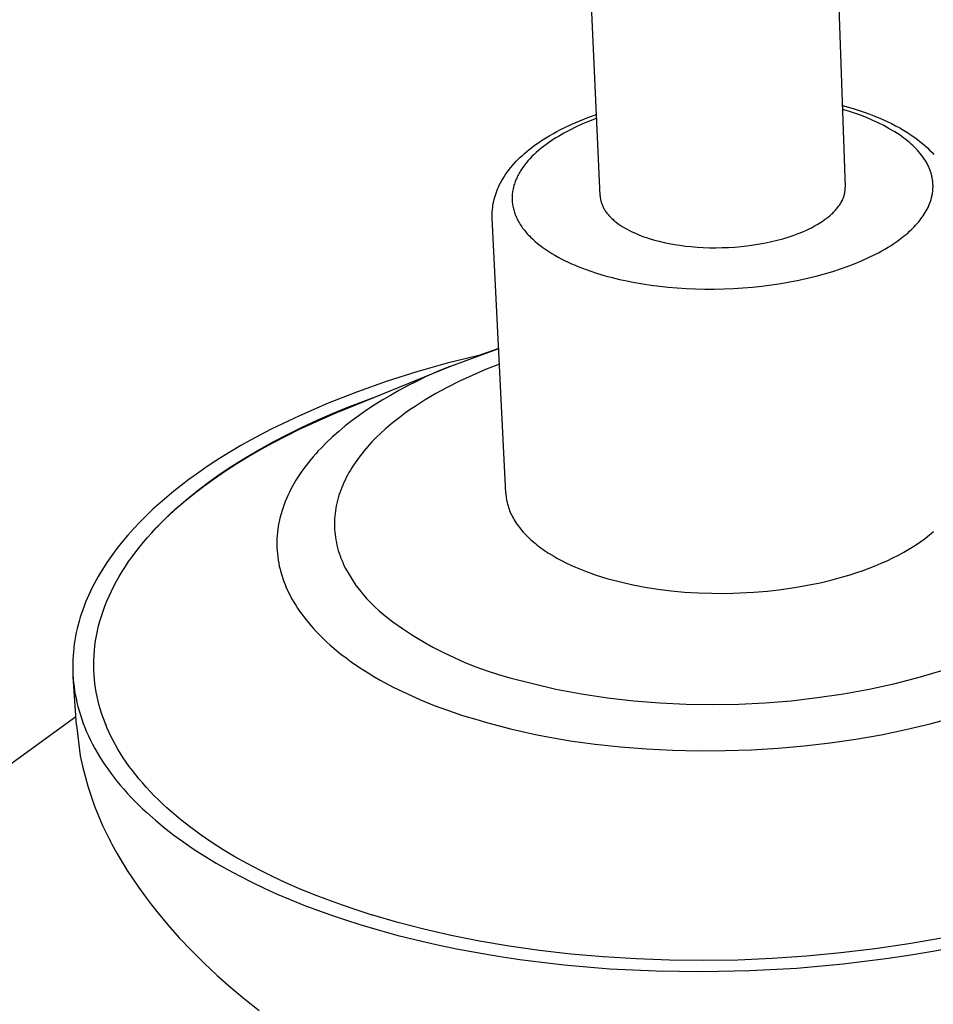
# Model space of a CAD drawing. Header units: millimetres. Extents: x 3041 to 5134, y -14138 to -12727.
# Tile 19 of 24: x 4603 to 4689, y -13106 to -13013. Entities that reach past the tile are written whole.
import ezdxf

# ---------------------------------------------------------------- set-up
doc = ezdxf.new("R2010")
doc.units = ezdxf.units.MM
doc.layers.add('Make2D$Visible$Curvas', color=7, linetype='Continuous')

msp = doc.modelspace()

# ---------------------------------------------------------------- linework, layer by layer
at = {"layer": 'Make2D$Visible$Curvas', "color": 7, "lineweight": -3, "true_color": 0xffffff}
for p, q in [((4679.956, -13001.146), (4680.932, -13029.177)), ((4657.914, -13030.017), (4656.657, -13001.958)), ((4680.665, -13021.523), (4680.811, -13021.562)), ((4680.666, -13021.547), (4680.811, -13021.562)), ((4680.811, -13021.562), (4681.779, -13021.843)), ((4656.002, -13022.95), (4656.772, -13022.645)), ((4656.772, -13022.645), (4657.569, -13022.358)), ((4657.589, -13022.723), (4656.911, -13022.985)), ((4681.248, -13022.053), (4680.676, -13021.889)), ((4681.814, -13022.236), (4681.248, -13022.053)), ((4681.779, -13021.843), (4682.25, -13021.993)), ((4682.375, -13022.436), (4681.814, -13022.236)), ((4682.25, -13021.993), (4682.711, -13022.149)), ((4682.928, -13022.654), (4682.375, -13022.436)), ((4682.711, -13022.149), (4683.163, -13022.312)), ((4683.475, -13022.889), (4682.928, -13022.654)), ((4683.163, -13022.312), (4683.605, -13022.481)), ((4683.605, -13022.481), (4684.038, -13022.656)), ((4684.038, -13022.656), (4684.46, -13022.839)), ((4654.195, -13023.781), (4654.542, -13023.607)), ((4654.542, -13023.607), (4655.258, -13023.27)), ((4655.648, -13023.537), (4655.064, -13023.825)), ((4655.258, -13023.27), (4656.002, -13022.95)), ((4656.264, -13023.257), (4655.648, -13023.537)), ((4656.911, -13022.985), (4656.264, -13023.257)), ((4684.014, -13023.141), (4683.475, -13022.889)), ((4684.545, -13023.411), (4684.014, -13023.141)), ((4684.46, -13022.839), (4684.873, -13023.027)), ((4685.067, -13023.697), (4684.545, -13023.411)), ((4684.873, -13023.027), (4685.275, -13023.222)), ((4685.275, -13023.222), (4685.666, -13023.423)), ((4685.666, -13023.423), (4686.047, -13023.631)), ((4686.047, -13023.631), (4686.416, -13023.845)), ((4652.57, -13024.713), (4652.88, -13024.519)), ((4652.88, -13024.519), (4653.197, -13024.329)), ((4653.197, -13024.329), (4653.522, -13024.142)), ((4653.747, -13024.569), (4653.508, -13024.722)), ((4653.522, -13024.142), (4653.855, -13023.96)), ((4653.994, -13024.418), (4653.747, -13024.569)), ((4653.855, -13023.96), (4654.195, -13023.781)), ((4654.513, -13024.119), (4653.994, -13024.418)), ((4655.064, -13023.825), (4654.513, -13024.119)), ((4685.579, -13023.999), (4685.067, -13023.697)), ((4686.082, -13024.318), (4685.579, -13023.999)), ((4686.269, -13024.45), (4686.082, -13024.318)), ((4686.452, -13024.584), (4686.269, -13024.45)), ((4686.416, -13023.845), (4686.775, -13024.065)), ((4686.775, -13024.065), (4687.122, -13024.292)), ((4687.122, -13024.292), (4687.457, -13024.525)), ((4687.457, -13024.525), (4687.71, -13024.711)), ((4651.246, -13025.66), (4651.482, -13025.475)), ((4651.482, -13025.475), (4651.725, -13025.293)), ((4651.725, -13025.293), (4651.974, -13025.114)), ((4651.974, -13025.114), (4652.268, -13024.912)), ((4652.268, -13024.912), (4652.57, -13024.713)), ((4652.579, -13025.379), (4652.351, -13025.561)), ((4652.814, -13025.202), (4652.579, -13025.379)), ((4653.055, -13025.028), (4652.814, -13025.202)), ((4653.277, -13024.875), (4653.055, -13025.028)), ((4653.508, -13024.722), (4653.277, -13024.875)), ((4686.629, -13024.721), (4686.452, -13024.584)), ((4686.802, -13024.859), (4686.629, -13024.721)), ((4686.969, -13025), (4686.802, -13024.859)), ((4687.131, -13025.142), (4686.969, -13025)), ((4687.287, -13025.287), (4687.131, -13025.142)), ((4687.438, -13025.433), (4687.287, -13025.287)), ((4687.583, -13025.58), (4687.438, -13025.433)), ((4687.71, -13024.711), (4687.955, -13024.901)), ((4687.955, -13024.901), (4688.193, -13025.095)), ((4688.193, -13025.095), (4688.424, -13025.293)), ((4688.424, -13025.293), (4688.647, -13025.496)), ((4688.647, -13025.496), (4688.862, -13025.703)), ((4650.22, -13026.573), (4650.411, -13026.388)), ((4650.411, -13026.388), (4650.607, -13026.205)), ((4650.607, -13026.205), (4650.809, -13026.025)), ((4650.809, -13026.025), (4651.016, -13025.848)), ((4651.016, -13025.848), (4651.246, -13025.66)), ((4651.508, -13026.322), (4651.316, -13026.52)), ((4651.707, -13026.126), (4651.508, -13026.322)), ((4651.914, -13025.934), (4651.707, -13026.126)), ((4652.129, -13025.745), (4651.914, -13025.934)), ((4652.351, -13025.561), (4652.129, -13025.745)), ((4687.723, -13025.73), (4687.583, -13025.58)), ((4687.856, -13025.881), (4687.723, -13025.73)), ((4687.984, -13026.033), (4687.856, -13025.881)), ((4688.105, -13026.187), (4687.984, -13026.033)), ((4688.22, -13026.343), (4688.105, -13026.187)), ((4688.329, -13026.499), (4688.22, -13026.343)), ((4688.862, -13025.703), (4689.069, -13025.913)), ((4689.069, -13025.913), (4689.268, -13026.128)), ((4649.361, -13027.541), (4649.52, -13027.342)), ((4649.52, -13027.342), (4649.686, -13027.146)), ((4649.686, -13027.146), (4649.858, -13026.952)), ((4649.858, -13026.952), (4650.036, -13026.761)), ((4650.036, -13026.761), (4650.22, -13026.573)), ((4650.641, -13027.347), (4650.567, -13027.454)), ((4650.717, -13027.241), (4650.641, -13027.347)), ((4650.796, -13027.136), (4650.717, -13027.241)), ((4650.877, -13027.032), (4650.796, -13027.136)), ((4650.96, -13026.928), (4650.877, -13027.032)), ((4651.134, -13026.723), (4650.96, -13026.928)), ((4651.316, -13026.52), (4651.134, -13026.723)), ((4688.432, -13026.657), (4688.329, -13026.499)), ((4688.528, -13026.816), (4688.432, -13026.657)), ((4688.618, -13026.976), (4688.528, -13026.816)), ((4688.701, -13027.137), (4688.618, -13026.976)), ((4688.74, -13027.218), (4688.701, -13027.137)), ((4688.778, -13027.3), (4688.74, -13027.218)), ((4688.814, -13027.381), (4688.778, -13027.3)), ((4648.794, -13028.362), (4648.925, -13028.153)), ((4648.925, -13028.153), (4649.064, -13027.946)), ((4649.064, -13027.946), (4649.209, -13027.742)), ((4649.209, -13027.742), (4649.361, -13027.541)), ((4650.125, -13028.218), (4650.073, -13028.33)), ((4650.18, -13028.107), (4650.125, -13028.218)), ((4650.238, -13027.997), (4650.18, -13028.107)), ((4650.298, -13027.887), (4650.238, -13027.997)), ((4650.362, -13027.778), (4650.298, -13027.887)), ((4650.428, -13027.669), (4650.362, -13027.778)), ((4650.496, -13027.561), (4650.428, -13027.669)), ((4650.567, -13027.454), (4650.496, -13027.561)), ((4688.848, -13027.462), (4688.814, -13027.381)), ((4688.88, -13027.544), (4688.848, -13027.462)), ((4688.911, -13027.626), (4688.88, -13027.544)), ((4688.94, -13027.708), (4688.911, -13027.626)), ((4688.968, -13027.79), (4688.94, -13027.708)), ((4688.994, -13027.873), (4688.968, -13027.79)), ((4689.018, -13027.955), (4688.994, -13027.873)), ((4689.04, -13028.038), (4689.018, -13027.955)), ((4689.061, -13028.12), (4689.04, -13028.038)), ((4689.08, -13028.203), (4689.061, -13028.12)), ((4689.097, -13028.286), (4689.08, -13028.203)), ((4648.277, -13029.374), (4648.358, -13029.188)), ((4648.358, -13029.188), (4648.444, -13029.003)), ((4648.444, -13029.003), (4648.553, -13028.787)), ((4648.553, -13028.787), (4648.67, -13028.573)), ((4648.67, -13028.573), (4648.794, -13028.362)), ((4649.789, -13029.123), (4649.76, -13029.238)), ((4649.82, -13029.008), (4649.789, -13029.123)), ((4649.855, -13028.894), (4649.82, -13029.008)), ((4649.893, -13028.78), (4649.855, -13028.894)), ((4649.933, -13028.667), (4649.893, -13028.78)), ((4649.977, -13028.554), (4649.933, -13028.667)), ((4650.023, -13028.442), (4649.977, -13028.554)), ((4650.073, -13028.33), (4650.023, -13028.442)), ((4680.933, -13029.228), (4680.932, -13029.176)), ((4689.113, -13028.369), (4689.097, -13028.286)), ((4689.127, -13028.452), (4689.113, -13028.369)), ((4689.14, -13028.535), (4689.127, -13028.452)), ((4689.15, -13028.619), (4689.14, -13028.535)), ((4689.159, -13028.702), (4689.15, -13028.619)), ((4689.166, -13028.785), (4689.159, -13028.702)), ((4689.172, -13028.868), (4689.166, -13028.785)), ((4689.176, -13028.952), (4689.172, -13028.868)), ((4689.175, -13029.284), (4689.178, -13029.201)), ((4689.178, -13029.035), (4689.176, -13028.952)), ((4689.179, -13029.118), (4689.178, -13029.035)), ((4689.178, -13029.201), (4689.179, -13029.118)), ((4648.013, -13030.133), (4648.07, -13029.941)), ((4648.07, -13029.941), (4648.133, -13029.751)), ((4648.133, -13029.751), (4648.202, -13029.562)), ((4648.202, -13029.562), (4648.277, -13029.374)), ((4649.648, -13030.048), (4649.645, -13030.165)), ((4649.655, -13029.932), (4649.648, -13030.048)), ((4649.664, -13029.816), (4649.655, -13029.932)), ((4649.677, -13029.7), (4649.664, -13029.816)), ((4649.693, -13029.584), (4649.677, -13029.7)), ((4649.712, -13029.468), (4649.693, -13029.584)), ((4649.735, -13029.353), (4649.712, -13029.468)), ((4649.76, -13029.238), (4649.735, -13029.353)), ((4657.914, -13030.013), (4657.919, -13030.095)), ((4657.919, -13030.095), (4657.927, -13030.177)), ((4680.769, -13030.153), (4680.788, -13030.103)), ((4680.788, -13030.103), (4680.805, -13030.052)), ((4680.805, -13030.052), (4680.821, -13030.001)), ((4680.821, -13030.001), (4680.835, -13029.95)), ((4680.835, -13029.95), (4680.849, -13029.899)), ((4680.849, -13029.899), (4680.862, -13029.848)), ((4680.862, -13029.848), (4680.874, -13029.797)), ((4680.874, -13029.797), (4680.885, -13029.745)), ((4680.885, -13029.745), (4680.895, -13029.694)), ((4680.895, -13029.694), (4680.903, -13029.642)), ((4680.903, -13029.642), (4680.911, -13029.591)), ((4680.911, -13029.591), (4680.917, -13029.539)), ((4680.917, -13029.539), (4680.922, -13029.487)), ((4680.922, -13029.487), (4680.927, -13029.436)), ((4680.927, -13029.436), (4680.93, -13029.384)), ((4680.93, -13029.384), (4680.932, -13029.332)), ((4680.932, -13029.332), (4680.933, -13029.28)), ((4680.933, -13029.28), (4680.933, -13029.228)), ((4689.038, -13030.194), (4689.058, -13030.112)), ((4689.058, -13030.112), (4689.077, -13030.03)), ((4689.077, -13030.03), (4689.095, -13029.947)), ((4689.095, -13029.947), (4689.11, -13029.865)), ((4689.11, -13029.865), (4689.125, -13029.782)), ((4689.125, -13029.782), (4689.137, -13029.699)), ((4689.137, -13029.699), (4689.148, -13029.617)), ((4689.148, -13029.617), (4689.157, -13029.534)), ((4689.157, -13029.534), (4689.165, -13029.451)), ((4689.165, -13029.451), (4689.171, -13029.368)), ((4689.171, -13029.368), (4689.175, -13029.284)), ((4647.819, -13031.106), (4647.846, -13030.909)), ((4647.846, -13030.909), (4647.878, -13030.714)), ((4647.878, -13030.714), (4647.917, -13030.519)), ((4647.917, -13030.519), (4647.962, -13030.325)), ((4647.962, -13030.325), (4648.013, -13030.133)), ((4649.645, -13030.165), (4649.645, -13030.281)), ((4649.645, -13030.281), (4649.649, -13030.398)), ((4649.649, -13030.398), (4649.655, -13030.514)), ((4649.655, -13030.514), (4649.665, -13030.631)), ((4649.665, -13030.631), (4649.678, -13030.748)), ((4649.678, -13030.748), (4649.695, -13030.864)), ((4649.695, -13030.864), (4649.715, -13030.981)), ((4649.715, -13030.981), (4649.738, -13031.097)), ((4657.927, -13030.177), (4657.937, -13030.259)), ((4657.937, -13030.259), (4657.951, -13030.341)), ((4657.951, -13030.341), (4657.967, -13030.423)), ((4657.967, -13030.423), (4657.986, -13030.505)), ((4657.986, -13030.505), (4658.008, -13030.586)), ((4658.008, -13030.586), (4658.032, -13030.667)), ((4658.032, -13030.667), (4658.06, -13030.749)), ((4658.06, -13030.749), (4658.09, -13030.829)), ((4658.09, -13030.829), (4658.123, -13030.91)), ((4658.123, -13030.91), (4658.159, -13030.99)), ((4658.159, -13030.99), (4658.197, -13031.07)), ((4680.245, -13031.08), (4680.315, -13030.986)), ((4680.315, -13030.986), (4680.382, -13030.891)), ((4680.382, -13030.891), (4680.446, -13030.795)), ((4680.446, -13030.795), (4680.506, -13030.699)), ((4680.506, -13030.699), (4680.563, -13030.601)), ((4680.563, -13030.601), (4680.615, -13030.503)), ((4680.615, -13030.503), (4680.664, -13030.404)), ((4680.664, -13030.404), (4680.687, -13030.354)), ((4680.687, -13030.354), (4680.709, -13030.304)), ((4680.709, -13030.304), (4680.73, -13030.254)), ((4680.73, -13030.254), (4680.75, -13030.204)), ((4680.75, -13030.204), (4680.769, -13030.153)), ((4688.711, -13031.085), (4688.784, -13030.925)), ((4688.784, -13030.925), (4688.851, -13030.764)), ((4688.851, -13030.764), (4688.912, -13030.602)), ((4688.912, -13030.602), (4688.94, -13030.521)), ((4688.94, -13030.521), (4688.967, -13030.439)), ((4688.967, -13030.439), (4688.992, -13030.358)), ((4688.992, -13030.358), (4689.016, -13030.276)), ((4689.016, -13030.276), (4689.038, -13030.194)), ((4647.779, -13031.699), (4647.786, -13031.501)), ((4647.779, -13031.899), (4647.779, -13031.699)), ((4647.786, -13032.098), (4647.779, -13031.899)), ((4647.786, -13031.501), (4647.8, -13031.303)), ((4647.8, -13031.303), (4647.819, -13031.106)), ((4649.738, -13031.097), (4649.764, -13031.213)), ((4649.764, -13031.213), (4649.794, -13031.329)), ((4649.794, -13031.329), (4649.827, -13031.445)), ((4649.827, -13031.445), (4649.864, -13031.56)), ((4649.864, -13031.56), (4649.903, -13031.676)), ((4649.903, -13031.676), (4649.946, -13031.791)), ((4649.946, -13031.791), (4649.993, -13031.905)), ((4649.993, -13031.905), (4650.042, -13032.019)), ((4658.197, -13031.07), (4658.239, -13031.15)), ((4658.239, -13031.15), (4658.283, -13031.229)), ((4658.283, -13031.229), (4658.33, -13031.307)), ((4658.33, -13031.307), (4658.379, -13031.386)), ((4658.379, -13031.386), (4658.431, -13031.463)), ((4658.431, -13031.463), (4658.486, -13031.541)), ((4658.486, -13031.541), (4658.544, -13031.617)), ((4658.544, -13031.617), (4658.604, -13031.693)), ((4658.604, -13031.693), (4658.666, -13031.769)), ((4658.666, -13031.769), (4658.731, -13031.844)), ((4658.731, -13031.844), (4658.799, -13031.918)), ((4658.799, -13031.918), (4658.869, -13031.992)), ((4679.272, -13032.042), (4679.374, -13031.961)), ((4679.374, -13031.961), (4679.473, -13031.878)), ((4679.473, -13031.878), (4679.57, -13031.794)), ((4679.57, -13031.794), (4679.664, -13031.709)), ((4679.664, -13031.709), (4679.756, -13031.622)), ((4679.756, -13031.622), (4679.845, -13031.535)), ((4679.845, -13031.535), (4679.931, -13031.446)), ((4679.931, -13031.446), (4680.014, -13031.356)), ((4680.014, -13031.356), (4680.094, -13031.265)), ((4680.094, -13031.265), (4680.171, -13031.173)), ((4680.171, -13031.173), (4680.245, -13031.08)), ((4688.154, -13032.02), (4688.261, -13031.868)), ((4688.261, -13031.868), (4688.362, -13031.713)), ((4688.362, -13031.713), (4688.457, -13031.558)), ((4688.457, -13031.558), (4688.547, -13031.401)), ((4688.547, -13031.401), (4688.632, -13031.244)), ((4688.632, -13031.244), (4688.711, -13031.085)), ((4649.058, -13057.942), (4647.786, -13032.1)), ((4650.042, -13032.019), (4650.095, -13032.133)), ((4650.095, -13032.133), (4650.151, -13032.247)), ((4650.151, -13032.247), (4650.211, -13032.36)), ((4650.211, -13032.36), (4650.273, -13032.472)), ((4650.273, -13032.472), (4650.339, -13032.584)), ((4650.339, -13032.584), (4650.408, -13032.696)), ((4650.408, -13032.696), (4650.48, -13032.807)), ((4650.48, -13032.807), (4650.555, -13032.917)), ((4658.869, -13031.992), (4658.942, -13032.065)), ((4658.942, -13032.065), (4659.017, -13032.137)), ((4659.017, -13032.137), (4659.094, -13032.208)), ((4659.094, -13032.208), (4659.174, -13032.279)), ((4659.174, -13032.279), (4659.256, -13032.349)), ((4659.256, -13032.349), (4659.34, -13032.418)), ((4659.34, -13032.418), (4659.426, -13032.486)), ((4659.426, -13032.486), (4659.605, -13032.62)), ((4659.605, -13032.62), (4659.792, -13032.75)), ((4659.792, -13032.75), (4659.987, -13032.877)), ((4659.987, -13032.877), (4660.189, -13033)), ((4677.75, -13032.999), (4677.936, -13032.902)), ((4677.936, -13032.902), (4678.115, -13032.804)), ((4678.115, -13032.804), (4678.288, -13032.706)), ((4678.288, -13032.706), (4678.455, -13032.606)), ((4678.455, -13032.606), (4678.616, -13032.506)), ((4678.616, -13032.506), (4678.771, -13032.405)), ((4678.771, -13032.405), (4678.92, -13032.303)), ((4678.92, -13032.303), (4679.062, -13032.201)), ((4679.062, -13032.201), (4679.168, -13032.122)), ((4679.168, -13032.122), (4679.272, -13032.042)), ((4687.414, -13032.906), (4687.549, -13032.763)), ((4687.549, -13032.763), (4687.679, -13032.617)), ((4687.679, -13032.617), (4687.805, -13032.47)), ((4687.805, -13032.47), (4687.927, -13032.322)), ((4687.927, -13032.322), (4688.043, -13032.172)), ((4688.043, -13032.172), (4688.154, -13032.02)), ((4650.555, -13032.917), (4650.634, -13033.027)), ((4650.634, -13033.027), (4650.715, -13033.136)), ((4650.715, -13033.136), (4650.8, -13033.244)), ((4650.8, -13033.244), (4650.888, -13033.352)), ((4650.888, -13033.352), (4650.978, -13033.459)), ((4650.978, -13033.459), (4651.072, -13033.566)), ((4651.072, -13033.566), (4651.168, -13033.671)), ((4651.168, -13033.671), (4651.268, -13033.776)), ((4651.268, -13033.776), (4651.37, -13033.88)), ((4660.189, -13033), (4660.398, -13033.119)), ((4660.398, -13033.119), (4660.614, -13033.234)), ((4660.614, -13033.234), (4660.836, -13033.346)), ((4660.836, -13033.346), (4661.063, -13033.453)), ((4661.063, -13033.453), (4661.296, -13033.556)), ((4661.296, -13033.556), (4661.533, -13033.655)), ((4661.533, -13033.655), (4661.774, -13033.749)), ((4661.774, -13033.749), (4662.02, -13033.84)), ((4675.572, -13033.879), (4676.052, -13033.718)), ((4676.052, -13033.718), (4676.511, -13033.549)), ((4676.511, -13033.549), (4676.948, -13033.372)), ((4676.948, -13033.372), (4677.361, -13033.188)), ((4677.361, -13033.188), (4677.559, -13033.094)), ((4677.559, -13033.094), (4677.75, -13032.999)), ((4686.353, -13033.863), (4686.516, -13033.732)), ((4686.516, -13033.732), (4686.675, -13033.599)), ((4686.675, -13033.599), (4686.831, -13033.464)), ((4686.831, -13033.464), (4686.983, -13033.327)), ((4686.983, -13033.327), (4687.131, -13033.189)), ((4687.131, -13033.189), (4687.274, -13033.048)), ((4687.274, -13033.048), (4687.414, -13032.906)), ((4651.37, -13033.88), (4651.583, -13034.085)), ((4651.583, -13034.085), (4651.808, -13034.287)), ((4651.808, -13034.287), (4652.043, -13034.485)), ((4652.043, -13034.485), (4652.288, -13034.679)), ((4652.288, -13034.679), (4652.543, -13034.87)), ((4662.02, -13033.84), (4662.269, -13033.926)), ((4662.269, -13033.926), (4662.52, -13034.008)), ((4662.52, -13034.008), (4663.031, -13034.16)), ((4663.031, -13034.16), (4663.467, -13034.275)), ((4663.467, -13034.275), (4663.924, -13034.382)), ((4663.924, -13034.382), (4664.399, -13034.481)), ((4664.399, -13034.481), (4664.894, -13034.57)), ((4664.894, -13034.57), (4665.406, -13034.65)), ((4665.406, -13034.65), (4665.934, -13034.719)), ((4665.934, -13034.719), (4666.478, -13034.776)), ((4671.148, -13034.761), (4671.738, -13034.696)), ((4671.738, -13034.696), (4672.323, -13034.617)), ((4672.323, -13034.617), (4672.899, -13034.525)), ((4672.899, -13034.525), (4673.464, -13034.419)), ((4673.464, -13034.419), (4674.015, -13034.301)), ((4674.015, -13034.301), (4674.552, -13034.171)), ((4674.552, -13034.171), (4675.071, -13034.03)), ((4675.071, -13034.03), (4675.572, -13033.879)), ((4684.956, -13034.833), (4685.238, -13034.656)), ((4685.238, -13034.656), (4685.509, -13034.478)), ((4685.509, -13034.478), (4685.769, -13034.299)), ((4685.769, -13034.299), (4686.018, -13034.12)), ((4686.018, -13034.12), (4686.353, -13033.863)), ((4652.543, -13034.87), (4652.808, -13035.056)), ((4652.808, -13035.056), (4653.083, -13035.238)), ((4653.083, -13035.238), (4653.366, -13035.415)), ((4653.366, -13035.415), (4653.657, -13035.589)), ((4653.657, -13035.589), (4653.957, -13035.757)), ((4666.478, -13034.776), (4667.035, -13034.822)), ((4667.035, -13034.822), (4667.603, -13034.854)), ((4667.603, -13034.854), (4668.182, -13034.873)), ((4668.182, -13034.873), (4668.769, -13034.879)), ((4668.769, -13034.879), (4669.361, -13034.871)), ((4669.361, -13034.871), (4669.956, -13034.849)), ((4669.956, -13034.849), (4670.553, -13034.812)), ((4670.553, -13034.812), (4671.148, -13034.761)), ((4683.133, -13035.811), (4683.716, -13035.525)), ((4683.716, -13035.525), (4684.043, -13035.355)), ((4684.043, -13035.355), (4684.358, -13035.183)), ((4684.358, -13035.183), (4684.663, -13035.009)), ((4684.663, -13035.009), (4684.956, -13034.833)), ((4653.957, -13035.757), (4654.264, -13035.921)), ((4654.264, -13035.921), (4654.579, -13036.08)), ((4654.579, -13036.08), (4654.9, -13036.234)), ((4654.9, -13036.234), (4655.228, -13036.384)), ((4655.228, -13036.384), (4655.561, -13036.529)), ((4655.561, -13036.529), (4655.9, -13036.668)), ((4681.194, -13036.619), (4681.871, -13036.359)), ((4681.871, -13036.359), (4682.517, -13036.089)), ((4682.517, -13036.089), (4683.133, -13035.811)), ((4655.9, -13036.668), (4656.244, -13036.803)), ((4656.244, -13036.803), (4656.946, -13037.058)), ((4656.946, -13037.058), (4657.662, -13037.293)), ((4657.662, -13037.293), (4658.391, -13037.508)), ((4658.391, -13037.508), (4659.044, -13037.683)), ((4678.212, -13037.543), (4678.996, -13037.332)), ((4678.996, -13037.332), (4679.755, -13037.107)), ((4679.755, -13037.107), (4680.489, -13036.869)), ((4680.489, -13036.869), (4681.194, -13036.619)), ((4659.044, -13037.683), (4659.724, -13037.847)), ((4659.724, -13037.847), (4660.43, -13038.001)), ((4660.43, -13038.001), (4661.162, -13038.143)), ((4661.162, -13038.143), (4661.917, -13038.273)), ((4661.917, -13038.273), (4662.695, -13038.388)), ((4662.695, -13038.388), (4663.495, -13038.49)), ((4673.115, -13038.475), (4673.999, -13038.363)), ((4673.999, -13038.363), (4674.872, -13038.233)), ((4674.872, -13038.233), (4675.733, -13038.085)), ((4675.733, -13038.085), (4676.578, -13037.92)), ((4676.578, -13037.92), (4677.405, -13037.739)), ((4677.405, -13037.739), (4678.212, -13037.543)), ((4663.495, -13038.49), (4664.314, -13038.576)), ((4664.314, -13038.576), (4665.151, -13038.646)), ((4665.151, -13038.646), (4666.005, -13038.7)), ((4666.005, -13038.7), (4666.872, -13038.736)), ((4666.872, -13038.736), (4667.75, -13038.754)), ((4667.75, -13038.754), (4668.637, -13038.754)), ((4668.637, -13038.754), (4669.531, -13038.736)), ((4669.531, -13038.736), (4670.429, -13038.699)), ((4670.429, -13038.699), (4671.327, -13038.643)), ((4671.327, -13038.643), (4672.223, -13038.568)), ((4672.223, -13038.568), (4673.115, -13038.475)), ((4643.79, -13046.019), (4648.39, -13044.343)), ((4648.391, -13044.353), (4646.41, -13045.019)), ((4643.547, -13045.718), (4640.71, -13046.517)), ((4646.409, -13045.015), (4643.547, -13045.718)), ((4648.464, -13045.811), (4647.149, -13046.328)), ((4633.447, -13050.271), (4643.783, -13046.023)), ((4640.71, -13046.517), (4637.901, -13047.411)), ((4642.641, -13046.508), (4641.52, -13047.017)), ((4643.795, -13046.018), (4642.641, -13046.508)), ((4647.149, -13046.328), (4645.892, -13046.865)), ((4637.901, -13047.411), (4635.124, -13048.399)), ((4640.658, -13047.432), (4639.819, -13047.857)), ((4641.52, -13047.017), (4640.658, -13047.432)), ((4644.695, -13047.42), (4643.56, -13047.991)), ((4645.892, -13046.865), (4644.695, -13047.42)), ((4635.124, -13048.399), (4632.382, -13049.48)), ((4639.002, -13048.294), (4638.209, -13048.741)), ((4639.819, -13047.857), (4639.002, -13048.294)), ((4642.487, -13048.575), (4641.476, -13049.171)), ((4643.56, -13047.991), (4642.487, -13048.575)), ((4632.382, -13049.48), (4629.678, -13050.653)), ((4634.229, -13049.849), (4635.714, -13049.272)), ((4635.714, -13049.272), (4637.22, -13048.72)), ((4637.44, -13049.197), (4636.696, -13049.663)), ((4638.209, -13048.741), (4637.44, -13049.197)), ((4640.995, -13049.472), (4640.529, -13049.776)), ((4641.476, -13049.171), (4640.995, -13049.472)), ((4631.331, -13051.08), (4632.767, -13050.452)), ((4633.447, -13050.271), (4632.157, -13050.815)), ((4632.767, -13050.452), (4634.229, -13049.849)), ((4635.977, -13050.139), (4635.284, -13050.623)), ((4636.696, -13049.663), (4635.977, -13050.139)), ((4639.645, -13050.388), (4639.151, -13050.752)), ((4640.079, -13050.081), (4639.645, -13050.388)), ((4640.529, -13049.776), (4640.079, -13050.081)), ((4629.678, -13050.653), (4627.015, -13051.916)), ((4630.888, -13051.379), (4629.64, -13051.963)), ((4629.924, -13051.732), (4631.331, -13051.08)), ((4632.157, -13050.815), (4630.888, -13051.379)), ((4634.616, -13051.115), (4633.976, -13051.616)), ((4635.284, -13050.623), (4634.616, -13051.115)), ((4638.67, -13051.126), (4638.202, -13051.508)), ((4639.151, -13050.752), (4638.67, -13051.126)), ((4627.015, -13051.916), (4625.088, -13052.94)), ((4629.64, -13051.963), (4628.416, -13052.567)), ((4628.549, -13052.408), (4629.924, -13051.732)), ((4633.363, -13052.125), (4632.778, -13052.641)), ((4633.976, -13051.616), (4633.363, -13052.125)), ((4637.31, -13052.298), (4636.888, -13052.705)), ((4637.749, -13051.899), (4637.31, -13052.298)), ((4638.202, -13051.508), (4637.749, -13051.899)), ((4625.088, -13052.94), (4624.167, -13053.461)), ((4625.904, -13053.83), (4627.208, -13053.108)), ((4627.217, -13053.19), (4626.047, -13053.831)), ((4627.208, -13053.108), (4628.549, -13052.408)), ((4628.416, -13052.567), (4627.217, -13053.19)), ((4632.222, -13053.164), (4631.695, -13053.694)), ((4632.778, -13052.641), (4632.222, -13053.164)), ((4636.483, -13053.12), (4636.095, -13053.542)), ((4636.888, -13052.705), (4636.483, -13053.12)), ((4623.276, -13053.987), (4622.412, -13054.517)), ((4624.167, -13053.461), (4623.276, -13053.987)), ((4624.639, -13054.574), (4625.904, -13053.83)), ((4626.047, -13053.831), (4624.906, -13054.491)), ((4631.442, -13053.962), (4631.197, -13054.231)), ((4631.695, -13053.694), (4631.442, -13053.962)), ((4635.726, -13053.973), (4635.549, -13054.19)), ((4636.095, -13053.542), (4635.726, -13053.973)), ((4621.578, -13055.052), (4620.772, -13055.591)), ((4622.412, -13054.517), (4621.578, -13055.052)), ((4623.416, -13055.338), (4624.639, -13054.574)), ((4624.906, -13054.491), (4623.796, -13055.168)), ((4630.508, -13055.046), (4630.294, -13055.321)), ((4630.73, -13054.773), (4630.508, -13055.046)), ((4630.96, -13054.501), (4630.73, -13054.773)), ((4631.197, -13054.231), (4630.96, -13054.501)), ((4634.891, -13055.079), (4634.74, -13055.305)), ((4635.048, -13054.854), (4634.891, -13055.079)), ((4635.21, -13054.631), (4635.048, -13054.854)), ((4635.377, -13054.41), (4635.21, -13054.631)), ((4635.549, -13054.19), (4635.377, -13054.41)), ((4620.772, -13055.591), (4619.996, -13056.133)), ((4622.72, -13055.862), (4621.68, -13056.573)), ((4622.237, -13056.123), (4623.416, -13055.338)), ((4623.796, -13055.168), (4622.72, -13055.862)), ((4629.889, -13055.874), (4629.698, -13056.153)), ((4630.087, -13055.597), (4629.889, -13055.874)), ((4630.294, -13055.321), (4630.087, -13055.597)), ((4634.32, -13055.993), (4634.192, -13056.225)), ((4634.455, -13055.762), (4634.32, -13055.993)), ((4634.595, -13055.533), (4634.455, -13055.762)), ((4634.74, -13055.305), (4634.595, -13055.533)), ((4619.275, -13056.657), (4618.569, -13057.192)), ((4619.996, -13056.133), (4619.275, -13056.657)), ((4620.022, -13057.749), (4621.105, -13056.927)), ((4621.68, -13056.573), (4620.675, -13057.3)), ((4621.105, -13056.927), (4622.237, -13056.123)), ((4629.34, -13056.713), (4629.173, -13056.995)), ((4629.515, -13056.432), (4629.34, -13056.713)), ((4629.698, -13056.153), (4629.515, -13056.432)), ((4633.842, -13056.93), (4633.738, -13057.167)), ((4633.953, -13056.693), (4633.842, -13056.93)), ((4634.069, -13056.459), (4633.953, -13056.693)), ((4634.192, -13056.225), (4634.069, -13056.459)), ((4617.879, -13057.738), (4617.206, -13058.295)), ((4618.569, -13057.192), (4617.879, -13057.738)), ((4618.989, -13058.588), (4620.022, -13057.749)), ((4620.675, -13057.3), (4619.71, -13058.041)), ((4628.72, -13057.845), (4628.585, -13058.131)), ((4628.863, -13057.561), (4628.72, -13057.845)), ((4629.014, -13057.277), (4628.863, -13057.561)), ((4629.173, -13056.995), (4629.014, -13057.277)), ((4633.547, -13057.645), (4633.462, -13057.885)), ((4633.639, -13057.405), (4633.547, -13057.645)), ((4633.738, -13057.167), (4633.639, -13057.405)), ((4617.206, -13058.295), (4616.55, -13058.863)), ((4618.493, -13059.013), (4618.989, -13058.588)), ((4619.71, -13058.041), (4618.784, -13058.797)), ((4628.339, -13058.703), (4628.228, -13058.991)), ((4628.458, -13058.417), (4628.339, -13058.703)), ((4628.585, -13058.131), (4628.458, -13058.417)), ((4633.245, -13058.613), (4633.186, -13058.857)), ((4633.311, -13058.369), (4633.245, -13058.613)), ((4633.383, -13058.127), (4633.311, -13058.369)), ((4633.462, -13057.885), (4633.383, -13058.127)), ((4649.058, -13057.942), (4649.068, -13058.089)), ((4649.068, -13058.089), (4649.082, -13058.235)), ((4649.082, -13058.235), (4649.1, -13058.382)), ((4649.1, -13058.382), (4649.123, -13058.529)), ((4649.123, -13058.529), (4649.15, -13058.677)), ((4649.15, -13058.677), (4649.182, -13058.824)), ((4615.912, -13059.442), (4615.293, -13060.031)), ((4616.55, -13058.863), (4615.912, -13059.442)), ((4617.9, -13059.566), (4617.059, -13060.347)), ((4617.539, -13059.874), (4618.009, -13059.442)), ((4618.784, -13058.797), (4617.9, -13059.566)), ((4618.009, -13059.442), (4618.493, -13059.013)), ((4628.032, -13059.567), (4627.946, -13059.856)), ((4628.126, -13059.279), (4628.032, -13059.567)), ((4628.228, -13058.991), (4628.126, -13059.279)), ((4633.049, -13059.593), (4633.017, -13059.84)), ((4633.088, -13059.347), (4633.049, -13059.593)), ((4633.133, -13059.102), (4633.088, -13059.347)), ((4633.186, -13058.857), (4633.133, -13059.102)), ((4649.182, -13058.824), (4649.219, -13058.972)), ((4649.219, -13058.972), (4649.26, -13059.119)), ((4649.26, -13059.119), (4649.307, -13059.267)), ((4649.307, -13059.267), (4649.357, -13059.414)), ((4649.357, -13059.414), (4649.413, -13059.561)), ((4649.413, -13059.561), (4649.473, -13059.709)), ((4649.473, -13059.709), (4649.538, -13059.856)), ((4614.695, -13060.631), (4614.119, -13061.24)), ((4615.293, -13060.031), (4614.695, -13060.631)), ((4616.642, -13060.749), (4617.084, -13060.31)), ((4617.059, -13060.347), (4616.655, -13060.743)), ((4617.084, -13060.31), (4617.539, -13059.874)), ((4627.799, -13060.435), (4627.738, -13060.725)), ((4627.868, -13060.145), (4627.799, -13060.435)), ((4627.946, -13059.856), (4627.868, -13060.145)), ((4632.964, -13060.582), (4632.96, -13060.83)), ((4632.974, -13060.334), (4632.964, -13060.582)), ((4632.992, -13060.087), (4632.974, -13060.334)), ((4633.017, -13059.84), (4632.992, -13060.087)), ((4649.538, -13059.856), (4649.608, -13060.002)), ((4649.608, -13060.002), (4649.683, -13060.149)), ((4649.683, -13060.149), (4649.762, -13060.295)), ((4649.762, -13060.295), (4649.847, -13060.44)), ((4649.847, -13060.44), (4649.936, -13060.585)), ((4649.936, -13060.585), (4650.03, -13060.73)), ((4614.119, -13061.24), (4613.564, -13061.86)), ((4615.8, -13061.637), (4616.214, -13061.192)), ((4616.214, -13061.192), (4616.642, -13060.749)), ((4616.655, -13060.743), (4616.263, -13061.14)), ((4627.641, -13061.305), (4627.605, -13061.596)), ((4627.685, -13061.015), (4627.641, -13061.305)), ((4627.738, -13060.725), (4627.685, -13061.015)), ((4632.96, -13060.83), (4632.963, -13061.078)), ((4632.963, -13061.078), (4632.974, -13061.327)), ((4632.974, -13061.327), (4632.992, -13061.575)), ((4650.03, -13060.73), (4650.128, -13060.874)), ((4650.128, -13060.874), (4650.232, -13061.017)), ((4650.232, -13061.017), (4650.34, -13061.16)), ((4650.34, -13061.16), (4650.453, -13061.301)), ((4650.453, -13061.301), (4650.571, -13061.443)), ((4650.571, -13061.443), (4650.693, -13061.583)), ((4689.05, -13061.685), (4689.234, -13061.525)), ((4613.033, -13062.489), (4612.526, -13063.127)), ((4613.564, -13061.86), (4613.033, -13062.489)), ((4615.017, -13062.535), (4615.401, -13062.084)), ((4615.401, -13062.084), (4615.8, -13061.637)), ((4627.549, -13062.468), (4627.548, -13062.758)), ((4627.56, -13062.177), (4627.549, -13062.468)), ((4627.578, -13061.887), (4627.56, -13062.177)), ((4627.605, -13061.596), (4627.578, -13061.887)), ((4632.992, -13061.575), (4633.017, -13061.823)), ((4633.017, -13061.823), (4633.049, -13062.071)), ((4633.049, -13062.071), (4633.089, -13062.319)), ((4633.089, -13062.319), (4633.136, -13062.567)), ((4650.693, -13061.583), (4650.82, -13061.722)), ((4650.82, -13061.722), (4650.952, -13061.86)), ((4650.952, -13061.86), (4651.089, -13061.998)), ((4651.089, -13061.998), (4651.23, -13062.134)), ((4651.23, -13062.134), (4651.375, -13062.27)), ((4651.375, -13062.27), (4651.525, -13062.404)), ((4651.525, -13062.404), (4651.68, -13062.537)), ((4687.83, -13062.613), (4688.258, -13062.31)), ((4688.258, -13062.31), (4688.464, -13062.156)), ((4688.464, -13062.156), (4688.665, -13062.001)), ((4688.665, -13062.001), (4688.86, -13061.844)), ((4688.86, -13061.844), (4689.05, -13061.685)), ((4612.526, -13063.127), (4612.044, -13063.774)), ((4614.293, -13063.442), (4614.648, -13062.987)), ((4614.648, -13062.987), (4615.017, -13062.535)), ((4627.548, -13062.758), (4627.555, -13063.048)), ((4627.555, -13063.048), (4627.571, -13063.338)), ((4627.571, -13063.338), (4627.595, -13063.628)), ((4633.136, -13062.567), (4633.19, -13062.815)), ((4633.19, -13062.815), (4633.251, -13063.062)), ((4633.251, -13063.062), (4633.32, -13063.308)), ((4633.32, -13063.308), (4633.396, -13063.554)), ((4651.68, -13062.537), (4651.838, -13062.668)), ((4651.838, -13062.668), (4652.002, -13062.799)), ((4652.002, -13062.799), (4652.341, -13063.055)), ((4652.341, -13063.055), (4652.696, -13063.306)), ((4652.696, -13063.306), (4653.068, -13063.551)), ((4686.428, -13063.478), (4686.914, -13063.198)), ((4686.914, -13063.198), (4687.382, -13062.909)), ((4687.382, -13062.909), (4687.83, -13062.613)), ((4612.044, -13063.774), (4611.587, -13064.43)), ((4613.629, -13064.357), (4613.953, -13063.899)), ((4613.953, -13063.899), (4614.293, -13063.442)), ((4627.595, -13063.628), (4627.628, -13063.917)), ((4627.628, -13063.917), (4627.67, -13064.206)), ((4627.67, -13064.206), (4627.72, -13064.495)), ((4633.396, -13063.554), (4633.479, -13063.8)), ((4633.479, -13063.8), (4633.569, -13064.045)), ((4633.569, -13064.045), (4633.667, -13064.289)), ((4633.667, -13064.289), (4633.771, -13064.532)), ((4653.068, -13063.551), (4653.456, -13063.79)), ((4653.456, -13063.79), (4653.858, -13064.022)), ((4653.858, -13064.022), (4654.275, -13064.247)), ((4654.275, -13064.247), (4654.705, -13064.465)), ((4684.322, -13064.512), (4684.87, -13064.267)), ((4684.87, -13064.267), (4685.405, -13064.014)), ((4685.405, -13064.014), (4685.925, -13063.75)), ((4685.925, -13063.75), (4686.428, -13063.478)), ((4611.158, -13065.094), (4610.954, -13065.429)), ((4611.587, -13064.43), (4611.158, -13065.094)), ((4613.025, -13065.279), (4613.319, -13064.818)), ((4613.319, -13064.818), (4613.629, -13064.357)), ((4627.72, -13064.495), (4627.779, -13064.783)), ((4627.779, -13064.783), (4627.847, -13065.07)), ((4627.847, -13065.07), (4627.924, -13065.357)), ((4633.771, -13064.532), (4633.883, -13064.774)), ((4633.883, -13064.774), (4634.003, -13065.015)), ((4634.003, -13065.015), (4634.972, -13066.588)), ((4654.705, -13064.465), (4655.148, -13064.676)), ((4655.148, -13064.676), (4655.603, -13064.879)), ((4655.603, -13064.879), (4656.069, -13065.074)), ((4656.069, -13065.074), (4656.547, -13065.261)), ((4656.547, -13065.261), (4657.033, -13065.441)), ((4682.01, -13065.389), (4682.603, -13065.185)), ((4682.603, -13065.185), (4683.187, -13064.971)), ((4683.187, -13064.971), (4683.76, -13064.746)), ((4683.76, -13064.746), (4684.322, -13064.512)), ((4610.566, -13066.105), (4610.383, -13066.445)), ((4610.756, -13065.766), (4610.566, -13066.105)), ((4610.954, -13065.429), (4610.756, -13065.766)), ((4612.483, -13066.206), (4612.747, -13065.742)), ((4612.747, -13065.742), (4613.025, -13065.279)), ((4627.924, -13065.357), (4628.009, -13065.643)), ((4628.009, -13065.643), (4628.102, -13065.928)), ((4628.102, -13065.928), (4628.204, -13066.213)), ((4657.033, -13065.441), (4657.529, -13065.612)), ((4657.529, -13065.612), (4658.033, -13065.774)), ((4658.033, -13065.774), (4658.545, -13065.929)), ((4658.545, -13065.929), (4660.999, -13066.536)), ((4678.57, -13066.335), (4679.709, -13066.063)), ((4679.709, -13066.063), (4680.802, -13065.765)), ((4680.802, -13065.765), (4681.409, -13065.582)), ((4681.409, -13065.582), (4682.01, -13065.389)), ((4610.208, -13066.787), (4610.04, -13067.131)), ((4610.383, -13066.445), (4610.208, -13066.787)), ((4612.003, -13067.136), (4612.235, -13066.671)), ((4612.235, -13066.671), (4612.483, -13066.206)), ((4628.204, -13066.213), (4628.315, -13066.497)), ((4628.315, -13066.497), (4628.434, -13066.779)), ((4628.434, -13066.779), (4628.561, -13067.061)), ((4628.561, -13067.061), (4628.697, -13067.342)), ((4634.972, -13066.588), (4635.3, -13067.016)), ((4635.3, -13067.016), (4635.642, -13067.433)), ((4660.999, -13066.536), (4661, -13066.535)), ((4660.999, -13066.536), (4662.15, -13066.755)), ((4662.15, -13066.755), (4663.342, -13066.941)), ((4663.342, -13066.941), (4664.571, -13067.094)), ((4664.571, -13067.094), (4665.83, -13067.21)), ((4673.641, -13067.12), (4674.918, -13066.974)), ((4674.918, -13066.974), (4676.169, -13066.793)), ((4676.127, -13066.799), (4676.129, -13066.798)), ((4676.169, -13066.793), (4677.388, -13066.58)), ((4677.388, -13066.58), (4678.57, -13066.335)), ((4609.726, -13067.824), (4609.581, -13068.173)), ((4609.879, -13067.477), (4609.726, -13067.824)), ((4610.04, -13067.131), (4609.879, -13067.477)), ((4611.584, -13068.069), (4611.786, -13067.603)), ((4611.786, -13067.603), (4612.003, -13067.136)), ((4628.697, -13067.342), (4628.841, -13067.622)), ((4628.841, -13067.622), (4628.994, -13067.901)), ((4628.994, -13067.901), (4629.154, -13068.178)), ((4635.642, -13067.433), (4635.999, -13067.838)), ((4635.999, -13067.838), (4636.369, -13068.23)), ((4665.83, -13067.21), (4667.114, -13067.291)), ((4667.114, -13067.291), (4668.414, -13067.333)), ((4668.414, -13067.333), (4669.724, -13067.337)), ((4669.724, -13067.337), (4671.037, -13067.302)), ((4671.037, -13067.302), (4672.345, -13067.23)), ((4672.345, -13067.23), (4673.641, -13067.12)), ((4609.314, -13068.875), (4609.193, -13069.227)), ((4609.444, -13068.523), (4609.314, -13068.875)), ((4609.581, -13068.173), (4609.444, -13068.523)), ((4611.228, -13069.002), (4611.398, -13068.535)), ((4611.398, -13068.535), (4611.584, -13068.069)), ((4629.154, -13068.178), (4629.323, -13068.455)), ((4629.323, -13068.455), (4629.5, -13068.73)), ((4629.5, -13068.73), (4629.685, -13069.004)), ((4636.369, -13068.23), (4636.752, -13068.61)), ((4636.752, -13068.61), (4637.147, -13068.976)), ((4609.08, -13069.582), (4608.974, -13069.937)), ((4609.193, -13069.227), (4609.08, -13069.582)), ((4610.932, -13069.934), (4611.072, -13069.468)), ((4611.072, -13069.468), (4611.228, -13069.002)), ((4629.685, -13069.004), (4629.879, -13069.276)), ((4629.879, -13069.276), (4630.08, -13069.547)), ((4630.08, -13069.547), (4630.29, -13069.817)), ((4630.29, -13069.817), (4630.507, -13070.084)), ((4637.147, -13068.976), (4637.555, -13069.329)), ((4637.555, -13069.329), (4638.443, -13070.001)), ((4608.789, -13070.651), (4608.709, -13071.009)), ((4608.877, -13070.293), (4608.789, -13070.651)), ((4608.974, -13069.937), (4608.877, -13070.293)), ((4610.699, -13070.864), (4610.808, -13070.399)), ((4610.808, -13070.399), (4610.932, -13069.934)), ((4630.507, -13070.084), (4630.732, -13070.351)), ((4630.732, -13070.351), (4630.966, -13070.616)), ((4630.966, -13070.616), (4631.207, -13070.879)), ((4638.443, -13070.001), (4639.353, -13070.643)), ((4639.353, -13070.643), (4640.284, -13071.254)), ((4608.574, -13071.729), (4608.519, -13072.09)), ((4608.637, -13071.369), (4608.574, -13071.729)), ((4608.709, -13071.009), (4608.637, -13071.369)), ((4610.525, -13071.79), (4610.604, -13071.328)), ((4610.604, -13071.328), (4610.699, -13070.864)), ((4631.207, -13070.879), (4631.456, -13071.14)), ((4631.456, -13071.14), (4631.713, -13071.399)), ((4631.713, -13071.399), (4631.978, -13071.657)), ((4631.978, -13071.657), (4632.25, -13071.912)), ((4640.284, -13071.254), (4641.235, -13071.833)), ((4608.473, -13072.452), (4608.436, -13072.814)), ((4608.519, -13072.09), (4608.473, -13072.452)), ((4610.412, -13072.711), (4610.461, -13072.252)), ((4610.461, -13072.252), (4610.525, -13071.79)), ((4632.25, -13071.912), (4632.531, -13072.166)), ((4632.531, -13072.166), (4633.114, -13072.667)), ((4641.235, -13071.833), (4642.205, -13072.38)), ((4642.205, -13072.38), (4643.192, -13072.893)), ((4608.387, -13073.541), (4608.377, -13073.904)), ((4608.407, -13073.177), (4608.387, -13073.541)), ((4608.436, -13072.814), (4608.407, -13073.177)), ((4610.357, -13073.626), (4610.377, -13073.17)), ((4610.377, -13073.17), (4610.412, -13072.711)), ((4633.114, -13072.667), (4633.571, -13073.037)), ((4633.571, -13073.037), (4634.045, -13073.402)), ((4634.045, -13073.402), (4634.537, -13073.761)), ((4643.192, -13072.893), (4644.197, -13073.374)), ((4644.197, -13073.374), (4645.217, -13073.82)), ((4608.377, -13073.904), (4608.375, -13074.269)), ((4608.375, -13074.269), (4608.382, -13074.633)), ((4610.352, -13074.081), (4610.357, -13073.626)), ((4610.36, -13074.534), (4610.352, -13074.081)), ((4634.537, -13073.761), (4635.044, -13074.116)), ((4635.044, -13074.116), (4635.569, -13074.464)), ((4635.569, -13074.464), (4636.109, -13074.807)), ((4645.217, -13073.82), (4646.252, -13074.232)), ((4646.252, -13074.232), (4647.3, -13074.608)), ((4608.382, -13074.633), (4608.398, -13074.998)), ((4608.398, -13074.998), (4608.423, -13075.362)), ((4608.716, -13079.721), (4608.408, -13075.165)), ((4608.423, -13075.362), (4608.457, -13075.727)), ((4610.383, -13074.985), (4610.36, -13074.534)), ((4610.416, -13075.393), (4610.383, -13074.985)), ((4610.461, -13075.802), (4610.416, -13075.393)), ((4636.109, -13074.807), (4636.666, -13075.144)), ((4636.666, -13075.144), (4637.239, -13075.475)), ((4647.3, -13074.608), (4648.36, -13074.949)), ((4648.36, -13074.949), (4649.43, -13075.254)), ((4649.43, -13075.254), (4653.739, -13076.339)), ((4685.611, -13075.794), (4688.007, -13075.19)), ((4688.007, -13075.19), (4690.008, -13074.592)), ((4608.457, -13075.727), (4608.5, -13076.091)), ((4608.5, -13076.091), (4608.552, -13076.456)), ((4610.518, -13076.213), (4610.461, -13075.802)), ((4610.587, -13076.623), (4610.518, -13076.213)), ((4637.239, -13075.475), (4638.483, -13076.134)), ((4638.483, -13076.134), (4639.749, -13076.751)), ((4653.739, -13076.339), (4656.169, -13076.781)), ((4680.766, -13076.764), (4683.197, -13076.319)), ((4683.197, -13076.319), (4685.611, -13075.794)), ((4608.552, -13076.456), (4608.613, -13076.82)), ((4608.613, -13076.82), (4608.684, -13077.184)), ((4608.684, -13077.184), (4608.77, -13077.577)), ((4610.669, -13077.035), (4610.587, -13076.623)), ((4610.762, -13077.447), (4610.669, -13077.035)), ((4639.749, -13076.751), (4641.034, -13077.327)), ((4656.169, -13076.781), (4658.613, -13077.143)), ((4658.613, -13077.143), (4661.068, -13077.425)), ((4675.869, -13077.415), (4678.323, -13077.13)), ((4678.323, -13077.13), (4680.766, -13076.764)), ((4608.77, -13077.577), (4608.867, -13077.97)), ((4608.867, -13077.97), (4608.976, -13078.363)), ((4610.868, -13077.859), (4610.762, -13077.447)), ((4610.986, -13078.271), (4610.868, -13077.859)), ((4641.034, -13077.327), (4642.338, -13077.859)), ((4642.338, -13077.859), (4643.658, -13078.348)), ((4661.068, -13077.425), (4663.531, -13077.626)), ((4663.531, -13077.626), (4665.998, -13077.746)), ((4665.998, -13077.746), (4668.469, -13077.784)), ((4668.469, -13077.784), (4670.939, -13077.742)), ((4670.939, -13077.742), (4673.407, -13077.619)), ((4673.407, -13077.619), (4675.869, -13077.415)), ((4286.377, -13313.192), (4608.674, -13078.888)), ((4608.976, -13078.363), (4609.095, -13078.756)), ((4609.095, -13078.756), (4609.225, -13079.149)), ((4611.117, -13078.683), (4610.986, -13078.271)), ((4611.26, -13079.095), (4611.117, -13078.683)), ((4611.417, -13079.507), (4611.26, -13079.095)), ((4643.658, -13078.348), (4644.994, -13078.794)), ((4644.994, -13078.794), (4646.344, -13079.194)), ((4688.908, -13079.589), (4691.117, -13078.988)), ((4608.697, -13079.332), (4608.69, -13079.337)), ((4608.716, -13079.721), (4609.085, -13082.592)), ((4609.225, -13079.149), (4609.367, -13079.542)), ((4609.367, -13079.542), (4609.519, -13079.935)), ((4609.519, -13079.935), (4609.683, -13080.328)), ((4611.585, -13079.919), (4611.417, -13079.507)), ((4611.47, -13079.636), (4611.499, -13079.615)), ((4611.499, -13079.615), (4611.486, -13079.68)), ((4611.767, -13080.33), (4611.585, -13079.919)), ((4646.344, -13079.194), (4647.374, -13079.501)), ((4647.374, -13079.501), (4648.424, -13079.79)), ((4648.424, -13079.79), (4649.494, -13080.063)), ((4686.638, -13080.13), (4688.908, -13079.589)), ((4609.683, -13080.328), (4609.858, -13080.72)), ((4609.858, -13080.72), (4610.045, -13081.111)), ((4611.961, -13080.74), (4611.767, -13080.33)), ((4612.169, -13081.15), (4611.961, -13080.74)), ((4649.494, -13080.063), (4650.582, -13080.319)), ((4650.582, -13080.319), (4651.688, -13080.557)), ((4651.688, -13080.557), (4652.81, -13080.779)), ((4652.81, -13080.779), (4655.099, -13081.171)), ((4681.94, -13081.022), (4684.313, -13080.608)), ((4684.313, -13080.608), (4686.638, -13080.13)), ((4610.045, -13081.111), (4610.242, -13081.502)), ((4610.242, -13081.502), (4610.451, -13081.892)), ((4610.451, -13081.892), (4610.672, -13082.281)), ((4612.389, -13081.558), (4612.169, -13081.15)), ((4612.622, -13081.966), (4612.389, -13081.558)), ((4655.099, -13081.171), (4657.441, -13081.495)), ((4657.441, -13081.495), (4659.828, -13081.751)), ((4659.828, -13081.751), (4662.252, -13081.939)), ((4672.141, -13082.016), (4674.621, -13081.867)), ((4674.621, -13081.867), (4677.086, -13081.651)), ((4677.086, -13081.651), (4679.528, -13081.369)), ((4679.528, -13081.369), (4681.94, -13081.022)), ((4609.086, -13082.597), (4609.294, -13083.556)), ((4610.672, -13082.281), (4610.904, -13082.669)), ((4610.904, -13082.669), (4611.147, -13083.056)), ((4612.868, -13082.372), (4612.622, -13081.966)), ((4613.127, -13082.777), (4612.868, -13082.372)), ((4613.398, -13083.181), (4613.127, -13082.777)), ((4662.252, -13081.939), (4664.703, -13082.06)), ((4664.703, -13082.06), (4667.174, -13082.112)), ((4667.174, -13082.112), (4669.657, -13082.098)), ((4669.657, -13082.098), (4672.141, -13082.016)), ((4609.294, -13083.556), (4609.534, -13084.507)), ((4611.147, -13083.056), (4611.401, -13083.441)), ((4611.401, -13083.441), (4611.667, -13083.826)), ((4613.683, -13083.583), (4613.398, -13083.181)), ((4613.98, -13083.983), (4613.683, -13083.583)), ((4609.534, -13084.507), (4609.804, -13085.451)), ((4611.667, -13083.826), (4611.945, -13084.208)), ((4611.945, -13084.208), (4612.233, -13084.589)), ((4612.233, -13084.589), (4612.533, -13084.969)), ((4614.29, -13084.381), (4613.98, -13083.983)), ((4614.613, -13084.777), (4614.29, -13084.381)), ((4609.804, -13085.451), (4610.104, -13086.385)), ((4612.533, -13084.969), (4612.844, -13085.346)), ((4612.844, -13085.346), (4613.166, -13085.722)), ((4614.949, -13085.171), (4614.613, -13084.777)), ((4615.297, -13085.563), (4614.949, -13085.171)), ((4615.658, -13085.952), (4615.297, -13085.563)), ((4610.104, -13086.385), (4610.434, -13087.309)), ((4613.166, -13085.722), (4613.5, -13086.096)), ((4613.5, -13086.096), (4613.844, -13086.467)), ((4613.844, -13086.467), (4614.2, -13086.836)), ((4616.032, -13086.339), (4615.658, -13085.952)), ((4616.418, -13086.723), (4616.032, -13086.339)), ((4610.434, -13087.309), (4610.794, -13088.222)), ((4614.2, -13086.836), (4614.566, -13087.203)), ((4614.566, -13087.203), (4614.944, -13087.567)), ((4616.816, -13087.104), (4616.418, -13086.723)), ((4617.226, -13087.482), (4616.816, -13087.104)), ((4610.794, -13088.222), (4611.183, -13089.122)), ((4614.944, -13087.567), (4615.332, -13087.929)), ((4615.332, -13087.929), (4616.141, -13088.644)), ((4617.649, -13087.857), (4617.226, -13087.482)), ((4618.083, -13088.229), (4617.649, -13087.857)), ((4618.53, -13088.597), (4618.083, -13088.229)), ((4611.183, -13089.122), (4611.6, -13090.01)), ((4616.141, -13088.644), (4616.991, -13089.347)), ((4619.457, -13089.323), (4618.53, -13088.597)), ((4611.6, -13090.01), (4612.046, -13090.884)), ((4616.991, -13089.347), (4617.883, -13090.038)), ((4617.883, -13090.038), (4618.815, -13090.715)), ((4620.431, -13090.033), (4619.457, -13089.323)), ((4621.449, -13090.728), (4620.431, -13090.033)), ((4611.818, -13090.417), (4611.898, -13090.574)), ((4612.046, -13090.884), (4612.52, -13091.743)), ((4618.815, -13090.715), (4619.786, -13091.378)), ((4622.509, -13091.406), (4621.449, -13090.728)), ((4612.52, -13091.743), (4613.021, -13092.587)), ((4619.786, -13091.378), (4620.795, -13092.026)), ((4620.795, -13092.026), (4621.841, -13092.659)), ((4623.612, -13092.066), (4622.509, -13091.406)), ((4624.754, -13092.708), (4623.612, -13092.066)), ((4613.024, -13092.591), (4613.491, -13093.35)), ((4621.841, -13092.659), (4622.923, -13093.276)), ((4625.934, -13093.331), (4624.754, -13092.708)), ((4613.491, -13093.35), (4614.545, -13094.932)), ((4622.923, -13093.276), (4624.038, -13093.876)), ((4624.038, -13093.876), (4625.186, -13094.458)), ((4627.15, -13093.933), (4625.934, -13093.331)), ((4625.186, -13094.458), (4626.365, -13095.023)), ((4628.401, -13094.515), (4627.15, -13093.933)), ((4629.684, -13095.076), (4628.401, -13094.515)), ((4614.548, -13094.936), (4615.29, -13095.961)), ((4626.365, -13095.023), (4627.574, -13095.569)), ((4627.574, -13095.569), (4628.81, -13096.096)), ((4630.997, -13095.615), (4629.684, -13095.076)), ((4632.339, -13096.132), (4630.997, -13095.615)), ((4615.29, -13095.961), (4615.769, -13096.592)), ((4615.769, -13096.592), (4616.263, -13097.219)), ((4628.81, -13096.096), (4630.073, -13096.604)), ((4630.073, -13096.604), (4631.36, -13097.093)), ((4633.707, -13096.627), (4632.339, -13096.132)), ((4635.099, -13097.099), (4633.707, -13096.627)), ((4616.263, -13097.219), (4617.294, -13098.46)), ((4631.36, -13097.093), (4632.669, -13097.561)), ((4632.669, -13097.561), (4634, -13098.01)), ((4636.513, -13097.547), (4635.099, -13097.099)), ((4636.571, -13097.565), (4636.513, -13097.547)), ((4636.567, -13097.564), (4636.569, -13097.56)), ((4636.568, -13097.562), (4636.569, -13097.56)), ((4638.908, -13098.243), (4636.569, -13097.564)), ((4617.294, -13098.46), (4618.38, -13099.682)), ((4634, -13098.01), (4635.351, -13098.438)), ((4635.351, -13098.438), (4637.061, -13098.944)), ((4641.362, -13098.876), (4638.908, -13098.243)), ((4637.061, -13098.944), (4638.824, -13099.426)), ((4638.824, -13099.426), (4640.637, -13099.881)), ((4643.925, -13099.461), (4641.362, -13098.876)), ((4646.593, -13099.991), (4643.925, -13099.461)), ((4618.38, -13099.682), (4619.519, -13100.883)), ((4640.637, -13099.881), (4642.499, -13100.308)), ((4642.499, -13100.308), (4644.406, -13100.706)), ((4649.362, -13100.462), (4646.593, -13099.991)), ((4686.901, -13100.252), (4683.737, -13100.721)), ((4690.012, -13099.702), (4686.901, -13100.252)), ((4619.519, -13100.883), (4620.707, -13102.061)), ((4644.406, -13100.706), (4646.357, -13101.075)), ((4646.357, -13101.075), (4648.349, -13101.411)), ((4652.224, -13100.87), (4649.362, -13100.462)), ((4655.171, -13101.21), (4652.224, -13100.87)), ((4658.195, -13101.478), (4655.171, -13101.21)), ((4680.535, -13101.109), (4677.308, -13101.413)), ((4683.737, -13100.721), (4680.535, -13101.109)), ((4685.01, -13101.606), (4687.107, -13101.29)), ((4687.107, -13101.29), (4689.174, -13100.941)), ((4689.174, -13100.941), (4691.207, -13100.561)), ((4620.707, -13102.061), (4621.941, -13103.216)), ((4648.349, -13101.411), (4650.379, -13101.714)), ((4650.379, -13101.714), (4652.443, -13101.984)), ((4652.443, -13101.984), (4654.538, -13102.219)), ((4654.538, -13102.219), (4656.662, -13102.418)), ((4661.284, -13101.67), (4658.195, -13101.478)), ((4664.429, -13101.784), (4661.284, -13101.67)), ((4667.617, -13101.817), (4664.429, -13101.784)), ((4670.835, -13101.767), (4667.617, -13101.817)), ((4674.07, -13101.632), (4670.835, -13101.767)), ((4677.308, -13101.413), (4674.07, -13101.632)), ((4676.383, -13102.526), (4680.737, -13102.137)), ((4680.737, -13102.137), (4685.01, -13101.606)), ((4656.662, -13102.418), (4658.809, -13102.581)), ((4658.809, -13102.581), (4660.977, -13102.706)), ((4660.977, -13102.706), (4663.162, -13102.795)), ((4663.162, -13102.795), (4667.563, -13102.857)), ((4667.563, -13102.857), (4671.981, -13102.767)), ((4671.981, -13102.767), (4676.383, -13102.526)), ((4621.941, -13103.216), (4623.22, -13104.346)), ((4623.22, -13104.346), (4624.539, -13105.448)), ((4624.539, -13105.448), (4625.895, -13106.523))]:
    msp.add_line(p, q, dxfattribs=at)

doc.saveas('drawing.dxf')
